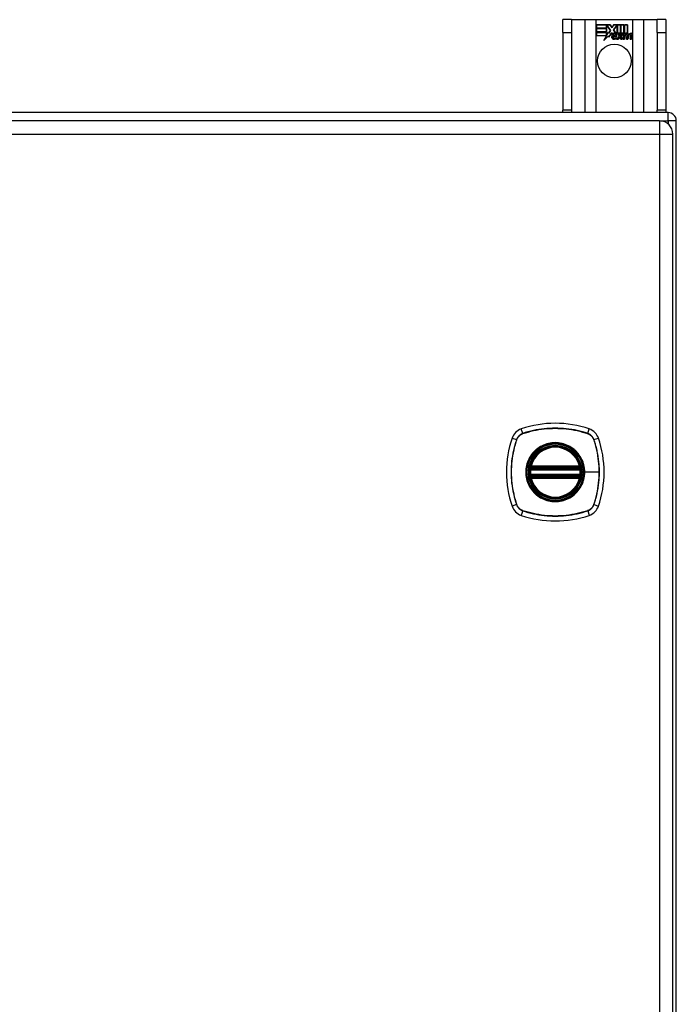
# Model space of a CAD drawing. Header units: inches. Extents: x 11 to 198, y 14 to 125.
# Tile 16 of 24: x 105 to 113, y 80 to 92. Entities that reach past the tile are written whole.
import ezdxf

# ---------------------------------------------------------------- set-up
doc = ezdxf.new("R2010")
doc.units = ezdxf.units.IN
doc.header["$MEASUREMENT"] = 0
doc.layers.add('Visible Edges(ANSI)', color=7, linetype='Continuous', lineweight=25)
doc.layers.add('Visible Tangent Edges(ANSI)', color=7, linetype='Continuous', lineweight=25)

msp = doc.modelspace()

# ---------------------------------------------------------------- linework, layer by layer
at = {"layer": 'Visible Edges(ANSI)'}
for p, q in [((111.658, 92.264), (111.553, 92.264)), ((111.553, 92.108), (111.553, 92.264)), ((111.658, 92.264), (111.658, 92.108)), ((111.658, 92.264), (111.822, 92.264)), ((111.822, 92.264), (111.957, 92.264)), ((111.957, 92.264), (112.399, 92.264)), ((111.962, 92.202), (112.129, 92.202)), ((111.962, 92.161), (111.962, 92.202)), ((111.962, 92.201), (111.962, 92.162)), ((112.129, 92.201), (111.962, 92.201)), ((112.084, 92.162), (112.084, 92.197)), ((112.084, 92.197), (112.089, 92.197)), ((112.085, 92.196), (112.085, 92.161)), ((112.088, 92.196), (112.085, 92.196)), ((112.131, 92.134), (112.088, 92.196)), ((112.089, 92.197), (112.132, 92.134)), ((112.129, 92.202), (112.151, 92.169)), ((112.151, 92.167), (112.129, 92.201)), ((112.151, 92.169), (112.168, 92.202)), ((112.169, 92.201), (112.151, 92.167)), ((112.168, 92.202), (112.252, 92.202)), ((112.168, 92.139), (112.211, 92.197)), ((112.251, 92.201), (112.169, 92.201)), ((112.211, 92.196), (112.169, 92.139)), ((112.211, 92.197), (112.215, 92.197)), ((112.214, 92.196), (112.211, 92.196)), ((112.214, 92.101), (112.214, 92.196)), ((112.215, 92.197), (112.215, 92.101)), ((112.251, 92.082), (112.251, 92.201)), ((112.252, 92.202), (112.252, 92.078)), ((112.257, 92.088), (112.257, 92.202)), ((112.257, 92.202), (112.294, 92.202)), ((112.258, 92.201), (112.258, 92.09)), ((112.294, 92.201), (112.258, 92.201)), ((112.294, 92.202), (112.294, 92.101)), ((112.294, 92.101), (112.294, 92.201)), ((112.3, 92.101), (112.3, 92.202)), ((112.3, 92.202), (112.337, 92.202)), ((112.3, 92.201), (112.3, 92.101)), ((112.336, 92.201), (112.3, 92.201)), ((112.336, 92.103), (112.336, 92.201)), ((112.337, 92.202), (112.337, 92.102)), ((112.399, 92.264), (112.534, 92.264)), ((112.534, 92.264), (112.698, 92.264)), ((112.698, 92.108), (112.698, 92.264)), ((112.803, 92.264), (112.698, 92.264)), ((112.803, 92.264), (112.803, 92.108)), ((111.553, 92.108), (111.553, 91.17)), ((111.658, 92.108), (111.658, 91.17)), ((111.962, 92.162), (112.084, 92.162)), ((112.085, 92.161), (111.962, 92.161)), ((111.962, 92.116), (111.962, 92.156)), ((111.962, 92.156), (112.085, 92.156)), ((111.962, 92.155), (111.962, 92.117)), ((112.084, 92.155), (111.962, 92.155)), ((111.962, 92.117), (112.084, 92.117)), ((112.085, 92.116), (111.962, 92.116)), ((112.084, 92.11), (111.962, 92.11)), ((111.962, 92.11), (111.962, 92.071)), ((111.962, 92.11), (112.085, 92.11)), ((111.962, 92.07), (111.962, 92.11)), ((112.084, 92.117), (112.084, 92.155)), ((112.084, 92.075), (112.084, 92.11)), ((112.085, 92.156), (112.085, 92.116)), ((112.085, 92.11), (112.085, 92.076)), ((112.085, 92.076), (112.086, 92.076)), ((112.086, 92.076), (112.104, 92.111)), ((112.104, 92.109), (112.086, 92.075)), ((112.104, 92.111), (112.107, 92.099)), ((112.106, 92.097), (112.104, 92.109)), ((112.132, 92.134), (112.106, 92.097)), ((112.107, 92.099), (112.131, 92.134)), ((112.148, 92.106), (112.109, 92.051)), ((112.11, 92.053), (112.148, 92.107)), ((112.148, 92.107), (112.157, 92.093)), ((112.157, 92.091), (112.148, 92.106)), ((112.193, 92.103), (112.168, 92.139)), ((112.169, 92.139), (112.195, 92.101)), ((112.243, 92.101), (112.214, 92.101)), ((112.215, 92.101), (112.243, 92.101)), ((112.237, 92.064), (112.219, 92.097)), ((112.219, 92.097), (112.24, 92.097)), ((112.221, 92.096), (112.237, 92.063)), ((112.239, 92.096), (112.221, 92.096)), ((112.249, 92.073), (112.239, 92.096)), ((112.24, 92.097), (112.249, 92.074)), ((112.243, 92.101), (112.251, 92.082)), ((112.252, 92.078), (112.243, 92.101)), ((112.252, 92.074), (112.269, 92.097)), ((112.269, 92.096), (112.252, 92.073)), ((112.267, 92.101), (112.257, 92.088)), ((112.258, 92.09), (112.266, 92.101)), ((112.258, 92.064), (112.287, 92.096)), ((112.289, 92.097), (112.259, 92.064)), ((112.266, 92.101), (112.294, 92.101)), ((112.294, 92.101), (112.267, 92.101)), ((112.269, 92.097), (112.289, 92.097)), ((112.287, 92.096), (112.269, 92.096)), ((112.284, 92.029), (112.296, 92.097)), ((112.297, 92.096), (112.285, 92.029)), ((112.296, 92.097), (112.31, 92.097)), ((112.31, 92.096), (112.297, 92.096)), ((112.3, 92.101), (112.316, 92.101)), ((112.315, 92.101), (112.3, 92.101)), ((112.31, 92.097), (112.309, 92.085)), ((112.309, 92.084), (112.31, 92.096)), ((112.309, 92.085), (112.313, 92.085)), ((112.313, 92.084), (112.309, 92.084)), ((112.314, 92.093), (112.315, 92.101)), ((112.316, 92.101), (112.315, 92.095)), ((112.698, 92.108), (112.698, 91.17)), ((112.803, 92.108), (112.803, 91.17)), ((111.962, 92.071), (112.084, 92.071)), ((112.083, 92.07), (111.962, 92.07)), ((112.052, 92.011), (112.083, 92.07)), ((112.107, 92.068), (112.052, 92.011)), ((112.084, 92.071), (112.055, 92.015)), ((112.055, 92.015), (112.107, 92.07)), ((112.086, 92.075), (112.084, 92.075)), ((112.107, 92.07), (112.11, 92.053)), ((112.109, 92.051), (112.107, 92.068)), ((112.161, 92.059), (112.207, 92.059)), ((112.207, 92.058), (112.162, 92.058)), ((112.163, 92.07), (112.193, 92.07)), ((112.194, 92.069), (112.163, 92.069)), ((112.198, 92.033), (112.198, 92.042)), ((112.199, 92.043), (112.199, 92.032)), ((112.206, 92.029), (112.237, 92.064)), ((112.226, 92.029), (112.206, 92.029)), ((112.237, 92.063), (112.207, 92.029)), ((112.207, 92.029), (112.226, 92.029)), ((112.226, 92.029), (112.243, 92.054)), ((112.243, 92.053), (112.226, 92.029)), ((112.243, 92.054), (112.246, 92.054)), ((112.246, 92.053), (112.243, 92.053)), ((112.246, 92.054), (112.256, 92.029)), ((112.255, 92.029), (112.246, 92.053)), ((112.249, 92.074), (112.252, 92.074)), ((112.252, 92.073), (112.249, 92.073)), ((112.276, 92.029), (112.255, 92.029)), ((112.256, 92.029), (112.274, 92.029)), ((112.274, 92.029), (112.258, 92.064)), ((112.259, 92.064), (112.276, 92.029)), ((112.301, 92.029), (112.284, 92.029)), ((112.285, 92.029), (112.3, 92.029)), ((112.3, 92.029), (112.305, 92.057)), ((112.306, 92.057), (112.301, 92.029)), ((112.335, 92.072), (112.327, 92.029)), ((112.327, 92.029), (112.334, 92.072)), ((112.327, 92.029), (112.342, 92.029)), ((112.343, 92.029), (112.327, 92.029)), ((112.342, 92.029), (112.347, 92.057)), ((112.348, 92.057), (112.343, 92.029)), ((112.377, 92.072), (112.369, 92.029)), ((112.369, 92.029), (112.376, 92.072)), ((112.369, 92.029), (112.384, 92.029)), ((112.385, 92.029), (112.369, 92.029)), ((112.384, 92.029), (112.393, 92.072)), ((112.393, 92.072), (112.385, 92.029)), ((112.829, 91.139), (83.027, 91.139)), ((111.553, 91.139), (111.553, 91.17)), ((111.658, 91.17), (111.658, 91.139)), ((112.698, 91.139), (112.698, 91.17)), ((112.803, 91.17), (112.803, 91.139)), ((112.726, 91.04), (83.13, 91.04)), ((112.928, 49.238), (112.928, 91.04)), ((112.887, 49.398), (112.887, 90.879)), ((111.17, 86.849), (111.756, 86.849)), ((111.166, 86.829), (111.76, 86.829)), ((111.76, 86.751), (111.166, 86.751)), ((111.756, 86.731), (111.17, 86.731))]:
    msp.add_line(p, q, dxfattribs=at)
at = {"layer": 'Visible Edges(ANSI)', "flags": 128}
for points in [[(111.154, 86.843), (111.154, 86.843), (111.154, 86.843), (111.154, 86.843), (111.154, 86.842), (111.154, 86.842), (111.154, 86.841), (111.154, 86.841), (111.154, 86.84), (111.154, 86.839), (111.154, 86.838), (111.153, 86.837), (111.153, 86.836), (111.153, 86.835), (111.153, 86.834), (111.153, 86.832), (111.153, 86.831), (111.152, 86.83), (111.152, 86.828), (111.152, 86.827), (111.152, 86.825), (111.152, 86.824), (111.152, 86.822), (111.151, 86.82), (111.151, 86.819)], [(111.775, 86.819), (111.774, 86.82), (111.774, 86.822), (111.774, 86.824), (111.774, 86.825), (111.774, 86.827), (111.774, 86.828), (111.773, 86.83), (111.773, 86.831), (111.773, 86.832), (111.773, 86.834), (111.773, 86.835), (111.772, 86.836), (111.772, 86.837), (111.772, 86.838), (111.772, 86.839), (111.772, 86.84), (111.772, 86.841), (111.772, 86.841), (111.772, 86.842), (111.771, 86.842), (111.771, 86.843), (111.771, 86.843), (111.771, 86.843), (111.771, 86.843)], [(111.151, 86.761), (111.151, 86.76), (111.152, 86.758), (111.152, 86.757), (111.152, 86.755), (111.152, 86.754), (111.152, 86.752), (111.152, 86.751), (111.153, 86.749), (111.153, 86.748), (111.153, 86.747), (111.153, 86.745), (111.153, 86.744), (111.153, 86.743), (111.154, 86.742), (111.154, 86.741), (111.154, 86.74), (111.154, 86.739), (111.154, 86.739), (111.154, 86.738), (111.154, 86.738), (111.154, 86.737), (111.154, 86.737), (111.154, 86.737), (111.154, 86.737)], [(111.771, 86.737), (111.771, 86.737), (111.771, 86.737), (111.771, 86.737), (111.771, 86.738), (111.772, 86.738), (111.772, 86.739), (111.772, 86.739), (111.772, 86.74), (111.772, 86.741), (111.772, 86.742), (111.772, 86.743), (111.772, 86.744), (111.773, 86.745), (111.773, 86.747), (111.773, 86.748), (111.773, 86.749), (111.773, 86.751), (111.774, 86.752), (111.774, 86.754), (111.774, 86.755), (111.774, 86.757), (111.774, 86.758), (111.774, 86.76), (111.775, 86.761)]]:
    msp.add_lwpolyline(points, dxfattribs=at)
at = {"layer": 'Visible Edges(ANSI)'}
for centre, radius in [((112.178, 91.764), 0.203), ((111.463, 86.79), 0.32), ((111.463, 86.79), 0.315)]:
    msp.add_circle(centre, radius, dxfattribs=at)
for centre, radius, start, end in [((112.194, 92.052), 0.0498, 134.1684, 176.5646), ((112.194, 92.052), 0.049, 134.1684, 176.5646), ((112.185, 92.061), 0.042, 79.6582, 131.9139), ((112.185, 92.061), 0.0412, 77.079, 133.1785), ((112.185, 92.061), 0.0374, 80.4085, 134.1684), ((112.185, 92.061), 0.0366, 80.3604, 134.1684), ((112.184, 92.067), 0.0218, 109.3797, 175.226), ((112.184, 92.067), 0.021, 109.3797, 172.9975), ((112.182, 92.074), 0.0137, 51.1652, 109.3797), ((112.182, 92.074), 0.0144, 51.1652, 109.3797), ((112.183, 92.075), 0.0119, 331.4547, 51.1652), ((112.19, 92.079), 0.0183, 23.8445, 85.1757), ((112.183, 92.075), 0.0127, 329.421, 51.1652), ((112.19, 92.079), 0.019, 23.8445, 85.0802), ((112.175, 92.073), 0.0345, 336.9643, 23.8445), ((112.175, 92.073), 0.0352, 336.1555, 23.8445), ((112.363, 92.047), 0.0589, 147.5992, 170), ((112.363, 92.047), 0.0581, 147.5992, 170), ((112.338, 92.069), 0.03, 89.4776, 147.4114), ((112.338, 92.069), 0.0293, 89.4776, 148.2123), ((112.327, 92.069), 0.0165, 96.03, 147.5992), ((112.336, 92.072), 0.03, 88.7952, 136.5849), ((112.327, 92.069), 0.0157, 96.03, 147.5992), ((112.336, 92.072), 0.0307, 90.2222, 132.7339), ((112.326, 92.078), 0.00825, 23.5571, 96.03), ((112.326, 92.078), 0.0075, 23.5571, 96.03), ((112.319, 92.075), 0.0154, 350, 23.5571), ((112.319, 92.075), 0.0161, 350, 23.5571), ((112.338, 92.086), 0.0127, 16.9928, 89.4776), ((112.338, 92.086), 0.0119, 16.9928, 89.4776), ((112.405, 92.048), 0.0589, 148.5524, 170.8204), ((112.405, 92.048), 0.0581, 148.5584, 170.8257), ((112.316, 92.079), 0.0353, 357.7769, 16.9928), ((112.38, 92.068), 0.0299, 89.6788, 160.8136), ((112.316, 92.079), 0.036, 3.6169, 16.9928), ((112.38, 92.068), 0.0307, 89.6788, 153.9508), ((112.369, 92.069), 0.0165, 96.1027, 147.6301), ((112.369, 92.069), 0.0157, 96.1027, 147.6083), ((112.368, 92.078), 0.00825, 23.5487, 96.1027), ((112.368, 92.078), 0.0075, 23.5487, 96.1027), ((112.361, 92.075), 0.0154, 349.9922, 23.5487), ((112.361, 92.075), 0.0161, 349.9924, 23.5487), ((112.38, 92.086), 0.0131, 18.4748, 89.6788), ((112.38, 92.086), 0.0124, 18.4748, 89.6788), ((112.358, 92.078), 0.0352, 349, 18.4748), ((112.358, 92.078), 0.036, 349, 18.4748), ((112.169, 92.054), 0.0247, 176.5646, 261.5605), ((112.169, 92.054), 0.0239, 176.5646, 261.5605), ((112.173, 92.055), 0.0127, 160.9907, 244.6784), ((112.173, 92.055), 0.012, 163.5261, 244.6784), ((112.176, 92.105), 0.0751, 261.5605, 286.9141), ((112.176, 92.105), 0.0759, 261.5605, 287.3343), ((112.184, 92.079), 0.0384, 244.6784, 292.5609), ((112.184, 92.079), 0.0391, 244.6784, 290.9242), ((112.829, 91.04), 0.099, 0, 90), ((112.726, 90.879), 0.161, 0, 90), ((111.108, 87.145), 0.177, 108.7722, 161.2278), ((111.463, 86.101), 1.28, 71.2278, 108.7722), ((111.818, 87.145), 0.177, 18.7722, 71.2278), ((112.152, 86.79), 1.28, 161.2278, 198.7722), ((110.774, 86.79), 1.28, 341.2278, 18.7722), ((111.463, 86.79), 0.313, 13.6344, 166.3656), ((111.463, 86.79), 0.313, 166.3656, 170.216), ((111.166, 86.841), 0.0118, 170.216, 270), ((111.17, 86.861), 0.0118, 166.3656, 270), ((111.756, 86.861), 0.0118, 270, 13.6344), ((111.76, 86.841), 0.0118, 270, 9.784), ((111.463, 86.79), 0.313, 9.784, 13.6344), ((111.463, 86.79), 0.313, 174.7499, 185.2501), ((111.166, 86.739), 0.0118, 90, 189.784), ((111.463, 86.79), 0.313, 189.784, 193.6344), ((111.17, 86.719), 0.0118, 90, 193.6344), ((111.463, 86.79), 0.313, 193.6344, 346.3656), ((111.756, 86.719), 0.0118, 346.3656, 90), ((111.76, 86.739), 0.0118, 350.216, 90), ((111.463, 86.79), 0.313, 346.3656, 350.216), ((111.463, 86.79), 0.313, 354.7499, 5.2501), ((111.108, 86.435), 0.177, 198.7722, 251.2278), ((111.818, 86.435), 0.177, 288.7722, 341.2278), ((111.463, 87.479), 1.28, 251.2278, 288.7722)]:
    msp.add_arc(centre, radius, start, end, dxfattribs=at)
at = {"layer": 'Visible Tangent Edges(ANSI)'}
for p, q in [((111.822, 92.264), (111.822, 91.139)), ((111.957, 91.139), (111.957, 92.264)), ((112.399, 92.264), (112.399, 91.139)), ((112.534, 91.139), (112.534, 92.264)), ((111.553, 92.108), (111.658, 92.108)), ((112.698, 92.108), (112.803, 92.108)), ((111.658, 91.17), (111.553, 91.17)), ((112.803, 91.17), (112.698, 91.17)), ((112.829, 91.04), (112.829, 91.139)), ((112.726, 91.04), (112.726, 90.879)), ((112.739, 91.04), (112.829, 91.04)), ((112.829, 91.04), (112.829, 91.003)), ((112.928, 91.04), (112.829, 91.04)), ((83.13, 90.879), (112.726, 90.879)), ((112.726, 90.879), (112.887, 90.879)), ((112.726, 90.879), (112.726, 49.398)), ((111.07, 87.258), (111.051, 87.313)), ((111.856, 87.258), (111.875, 87.313)), ((110.94, 87.202), (110.995, 87.183)), ((111.07, 87.256), (111.071, 87.256)), ((111.855, 87.256), (111.855, 87.256)), ((111.93, 87.183), (111.985, 87.202)), ((110.997, 87.182), (110.997, 87.182)), ((111.928, 87.182), (111.929, 87.182)), ((111.16, 86.842), (111.154, 86.843)), ((111.159, 86.864), (111.17, 86.861)), ((111.166, 86.829), (111.166, 86.84)), ((111.17, 86.849), (111.17, 86.861)), ((111.756, 86.861), (111.17, 86.861)), ((111.17, 86.839), (111.17, 86.849)), ((111.17, 86.839), (111.756, 86.839)), ((111.756, 86.861), (111.767, 86.864)), ((111.756, 86.861), (111.756, 86.849)), ((111.756, 86.849), (111.756, 86.839)), ((111.76, 86.84), (111.76, 86.829)), ((111.771, 86.843), (111.765, 86.842)), ((111.151, 86.819), (111.163, 86.818)), ((111.151, 86.761), (111.163, 86.763)), ((111.154, 86.737), (111.16, 86.738)), ((111.17, 86.719), (111.159, 86.716)), ((111.163, 86.818), (111.763, 86.818)), ((111.763, 86.763), (111.163, 86.763)), ((111.166, 86.741), (111.166, 86.751)), ((111.17, 86.731), (111.17, 86.741)), ((111.756, 86.741), (111.17, 86.741)), ((111.17, 86.719), (111.17, 86.731)), ((111.17, 86.719), (111.756, 86.719)), ((111.756, 86.741), (111.756, 86.731)), ((111.756, 86.731), (111.756, 86.719)), ((111.767, 86.716), (111.756, 86.719)), ((111.76, 86.751), (111.76, 86.741)), ((111.763, 86.818), (111.775, 86.819)), ((111.763, 86.763), (111.775, 86.761)), ((111.765, 86.738), (111.771, 86.737)), ((111.815, 86.79), (111.82, 86.79)), ((111.994, 86.79), (111.82, 86.79)), ((110.995, 86.397), (110.94, 86.378)), ((110.997, 86.398), (110.997, 86.398)), ((111.929, 86.398), (111.928, 86.398)), ((111.93, 86.397), (111.985, 86.378)), ((111.07, 86.323), (111.051, 86.268)), ((111.071, 86.324), (111.07, 86.325)), ((111.855, 86.325), (111.855, 86.324)), ((111.856, 86.323), (111.875, 86.268))]:
    msp.add_line(p, q, dxfattribs=at)
at = {"layer": 'Visible Tangent Edges(ANSI)', "flags": 128}
for points in [[(111.856, 87.258), (111.824, 87.268), (111.792, 87.277), (111.76, 87.286), (111.727, 87.293), (111.695, 87.3), (111.662, 87.306), (111.629, 87.311), (111.595, 87.315), (111.562, 87.318), (111.529, 87.32), (111.495, 87.322), (111.462, 87.322), (111.429, 87.322), (111.396, 87.32), (111.362, 87.318), (111.329, 87.315), (111.296, 87.311), (111.263, 87.306), (111.231, 87.3), (111.198, 87.293), (111.166, 87.286), (111.133, 87.277), (111.101, 87.268), (111.07, 87.258)], [(111.071, 87.256), (111.102, 87.266), (111.134, 87.275), (111.166, 87.284), (111.199, 87.292), (111.231, 87.299), (111.264, 87.304), (111.297, 87.309), (111.33, 87.314), (111.363, 87.317), (111.396, 87.319), (111.429, 87.32), (111.462, 87.321), (111.495, 87.32), (111.529, 87.319), (111.562, 87.317), (111.595, 87.314), (111.628, 87.31), (111.661, 87.305), (111.694, 87.299), (111.727, 87.292), (111.759, 87.284), (111.791, 87.275), (111.823, 87.266), (111.855, 87.256)], [(111.07, 87.258), (111.066, 87.256), (111.061, 87.254), (111.057, 87.253), (111.053, 87.251), (111.049, 87.248), (111.045, 87.246), (111.041, 87.244), (111.038, 87.241), (111.034, 87.238), (111.03, 87.235), (111.027, 87.232), (111.024, 87.229), (111.021, 87.226), (111.018, 87.223), (111.015, 87.219), (111.012, 87.215), (111.009, 87.212), (111.007, 87.208), (111.005, 87.204), (111.002, 87.2), (111, 87.196), (110.999, 87.192), (110.997, 87.187), (110.995, 87.183)], [(110.997, 87.182), (110.999, 87.187), (111.001, 87.191), (111.002, 87.195), (111.004, 87.199), (111.007, 87.203), (111.009, 87.207), (111.011, 87.21), (111.014, 87.214), (111.017, 87.217), (111.019, 87.221), (111.022, 87.224), (111.026, 87.227), (111.029, 87.231), (111.032, 87.234), (111.035, 87.236), (111.039, 87.239), (111.043, 87.242), (111.046, 87.244), (111.05, 87.246), (111.054, 87.249), (111.058, 87.251), (111.062, 87.252), (111.066, 87.254), (111.07, 87.256)], [(111.855, 87.256), (111.859, 87.254), (111.864, 87.252), (111.868, 87.251), (111.872, 87.249), (111.876, 87.246), (111.879, 87.244), (111.883, 87.242), (111.887, 87.239), (111.89, 87.236), (111.894, 87.234), (111.897, 87.231), (111.9, 87.227), (111.903, 87.224), (111.906, 87.221), (111.909, 87.217), (111.912, 87.214), (111.914, 87.21), (111.917, 87.207), (111.919, 87.203), (111.921, 87.199), (111.923, 87.195), (111.925, 87.191), (111.927, 87.187), (111.928, 87.182)], [(111.93, 87.183), (111.929, 87.187), (111.927, 87.192), (111.925, 87.196), (111.923, 87.2), (111.921, 87.204), (111.919, 87.208), (111.916, 87.212), (111.914, 87.215), (111.911, 87.219), (111.908, 87.223), (111.905, 87.226), (111.902, 87.229), (111.899, 87.232), (111.895, 87.235), (111.892, 87.238), (111.888, 87.241), (111.884, 87.244), (111.881, 87.246), (111.877, 87.248), (111.873, 87.251), (111.869, 87.253), (111.864, 87.254), (111.86, 87.256), (111.856, 87.258)], [(110.995, 87.183), (110.985, 87.151), (110.976, 87.119), (110.967, 87.087), (110.96, 87.055), (110.953, 87.022), (110.947, 86.989), (110.942, 86.956), (110.938, 86.923), (110.935, 86.889), (110.933, 86.856), (110.931, 86.823), (110.931, 86.789), (110.931, 86.756), (110.933, 86.723), (110.935, 86.69), (110.938, 86.656), (110.942, 86.623), (110.947, 86.59), (110.953, 86.558), (110.96, 86.525), (110.967, 86.493), (110.976, 86.461), (110.985, 86.429), (110.995, 86.397)], [(110.997, 86.398), (110.987, 86.43), (110.978, 86.461), (110.969, 86.494), (110.961, 86.526), (110.954, 86.558), (110.949, 86.591), (110.944, 86.624), (110.939, 86.657), (110.936, 86.69), (110.934, 86.723), (110.933, 86.756), (110.932, 86.789), (110.932, 86.823), (110.934, 86.856), (110.936, 86.889), (110.939, 86.922), (110.943, 86.955), (110.948, 86.988), (110.954, 87.021), (110.961, 87.054), (110.969, 87.086), (110.977, 87.119), (110.987, 87.15), (110.997, 87.182)], [(111.815, 86.79), (111.803, 86.699), (111.768, 86.614), (111.712, 86.541), (111.639, 86.485), (111.554, 86.45), (111.462, 86.438), (111.371, 86.45), (111.286, 86.485), (111.213, 86.541), (111.158, 86.614), (111.123, 86.699), (111.111, 86.79), (111.123, 86.882), (111.158, 86.967), (111.214, 87.039), (111.287, 87.095), (111.372, 87.13), (111.463, 87.142), (111.554, 87.13), (111.639, 87.095), (111.712, 87.039), (111.768, 86.966), (111.803, 86.881), (111.815, 86.79)], [(111.69, 87.065), (111.674, 87.077), (111.657, 87.089), (111.64, 87.1), (111.622, 87.109), (111.603, 87.118), (111.584, 87.126), (111.564, 87.132), (111.545, 87.137), (111.524, 87.142), (111.504, 87.145), (111.483, 87.146), (111.463, 87.147), (111.442, 87.146), (111.422, 87.145), (111.401, 87.142), (111.381, 87.137), (111.361, 87.132), (111.342, 87.126), (111.322, 87.118), (111.304, 87.109), (111.286, 87.1), (111.268, 87.089), (111.251, 87.077), (111.235, 87.065)], [(111.929, 87.182), (111.934, 87.166), (111.939, 87.151), (111.944, 87.135), (111.948, 87.119), (111.953, 87.103), (111.957, 87.087), (111.961, 87.07), (111.965, 87.054), (111.968, 87.038), (111.971, 87.022), (111.974, 87.005), (111.977, 86.989), (111.98, 86.973), (111.982, 86.956), (111.984, 86.939), (111.986, 86.923), (111.988, 86.906), (111.99, 86.89), (111.991, 86.873), (111.992, 86.857), (111.993, 86.84), (111.993, 86.823), (111.994, 86.807), (111.994, 86.79)], [(111.93, 86.397), (111.941, 86.429), (111.95, 86.461), (111.959, 86.493), (111.966, 86.525), (111.973, 86.558), (111.979, 86.591), (111.984, 86.624), (111.988, 86.657), (111.991, 86.691), (111.993, 86.724), (111.995, 86.757), (111.995, 86.791), (111.995, 86.824), (111.993, 86.857), (111.991, 86.89), (111.988, 86.924), (111.984, 86.957), (111.979, 86.99), (111.973, 87.022), (111.966, 87.055), (111.959, 87.087), (111.95, 87.12), (111.941, 87.152), (111.93, 87.183)], [(111.188, 87.018), (111.176, 87.002), (111.164, 86.985), (111.153, 86.967), (111.143, 86.949), (111.135, 86.93), (111.127, 86.911), (111.121, 86.891), (111.115, 86.872), (111.111, 86.851), (111.108, 86.831), (111.107, 86.811), (111.106, 86.79), (111.107, 86.769), (111.108, 86.749), (111.111, 86.729), (111.116, 86.708), (111.121, 86.689), (111.127, 86.669), (111.135, 86.65), (111.144, 86.631), (111.153, 86.613), (111.164, 86.595), (111.176, 86.579), (111.188, 86.563)], [(111.235, 87.065), (111.233, 87.063), (111.231, 87.061), (111.229, 87.059), (111.227, 87.057), (111.225, 87.056), (111.223, 87.054), (111.221, 87.052), (111.219, 87.05), (111.217, 87.048), (111.215, 87.046), (111.213, 87.044), (111.211, 87.042), (111.209, 87.04), (111.207, 87.038), (111.205, 87.036), (111.203, 87.034), (111.201, 87.032), (111.199, 87.03), (111.197, 87.028), (111.196, 87.026), (111.194, 87.024), (111.192, 87.022), (111.19, 87.02), (111.188, 87.018)], [(111.738, 87.018), (111.736, 87.02), (111.734, 87.022), (111.732, 87.024), (111.73, 87.026), (111.728, 87.028), (111.727, 87.03), (111.725, 87.032), (111.723, 87.034), (111.721, 87.036), (111.719, 87.038), (111.717, 87.04), (111.715, 87.042), (111.713, 87.044), (111.711, 87.046), (111.709, 87.048), (111.707, 87.05), (111.705, 87.052), (111.703, 87.054), (111.701, 87.056), (111.699, 87.057), (111.697, 87.059), (111.695, 87.061), (111.693, 87.063), (111.69, 87.065)], [(111.82, 86.79), (111.82, 86.8), (111.819, 86.811), (111.818, 86.821), (111.817, 86.831), (111.816, 86.841), (111.814, 86.852), (111.812, 86.862), (111.81, 86.872), (111.808, 86.882), (111.805, 86.892), (111.802, 86.901), (111.799, 86.911), (111.795, 86.921), (111.791, 86.93), (111.787, 86.94), (111.782, 86.949), (111.778, 86.958), (111.773, 86.967), (111.767, 86.976), (111.762, 86.985), (111.756, 86.993), (111.75, 87.001), (111.744, 87.01), (111.738, 87.018)], [(111.159, 86.864), (111.159, 86.863), (111.158, 86.862), (111.158, 86.861), (111.158, 86.86), (111.158, 86.859), (111.158, 86.858), (111.158, 86.857), (111.158, 86.856), (111.158, 86.855), (111.158, 86.854), (111.158, 86.853), (111.158, 86.853), (111.158, 86.852), (111.158, 86.851), (111.158, 86.85), (111.158, 86.849), (111.158, 86.848), (111.158, 86.847), (111.159, 86.846), (111.159, 86.845), (111.159, 86.845), (111.16, 86.844), (111.16, 86.843), (111.16, 86.842)], [(111.16, 86.842), (111.161, 86.842), (111.161, 86.842), (111.161, 86.842), (111.161, 86.842), (111.161, 86.841), (111.162, 86.841), (111.162, 86.841), (111.162, 86.841), (111.162, 86.841), (111.163, 86.841), (111.163, 86.841), (111.163, 86.841), (111.163, 86.84), (111.163, 86.84), (111.164, 86.84), (111.164, 86.84), (111.164, 86.84), (111.164, 86.84), (111.165, 86.84), (111.165, 86.84), (111.165, 86.84), (111.166, 86.84), (111.166, 86.84), (111.166, 86.84)], [(111.166, 86.84), (111.166, 86.84), (111.166, 86.84), (111.167, 86.84), (111.167, 86.839), (111.167, 86.839), (111.167, 86.839), (111.167, 86.839), (111.167, 86.839), (111.168, 86.839), (111.168, 86.839), (111.168, 86.839), (111.168, 86.839), (111.168, 86.839), (111.168, 86.839), (111.169, 86.839), (111.169, 86.839), (111.169, 86.839), (111.169, 86.839), (111.169, 86.839), (111.17, 86.839), (111.17, 86.839), (111.17, 86.839), (111.17, 86.839), (111.17, 86.839)], [(111.756, 86.839), (111.756, 86.839), (111.756, 86.839), (111.756, 86.839), (111.756, 86.839), (111.756, 86.839), (111.757, 86.839), (111.757, 86.839), (111.757, 86.839), (111.757, 86.839), (111.757, 86.839), (111.757, 86.839), (111.758, 86.839), (111.758, 86.839), (111.758, 86.839), (111.758, 86.839), (111.758, 86.839), (111.758, 86.839), (111.759, 86.839), (111.759, 86.839), (111.759, 86.839), (111.759, 86.84), (111.759, 86.84), (111.76, 86.84), (111.76, 86.84)], [(111.76, 86.84), (111.76, 86.84), (111.76, 86.84), (111.76, 86.84), (111.761, 86.84), (111.761, 86.84), (111.761, 86.84), (111.762, 86.84), (111.762, 86.84), (111.762, 86.84), (111.762, 86.84), (111.763, 86.84), (111.763, 86.841), (111.763, 86.841), (111.763, 86.841), (111.763, 86.841), (111.764, 86.841), (111.764, 86.841), (111.764, 86.841), (111.764, 86.841), (111.765, 86.842), (111.765, 86.842), (111.765, 86.842), (111.765, 86.842), (111.765, 86.842)], [(111.765, 86.842), (111.766, 86.843), (111.766, 86.844), (111.766, 86.845), (111.767, 86.845), (111.767, 86.846), (111.767, 86.847), (111.768, 86.848), (111.768, 86.849), (111.768, 86.85), (111.768, 86.851), (111.768, 86.852), (111.768, 86.853), (111.768, 86.853), (111.768, 86.854), (111.768, 86.855), (111.768, 86.856), (111.768, 86.857), (111.768, 86.858), (111.768, 86.859), (111.768, 86.86), (111.768, 86.861), (111.767, 86.862), (111.767, 86.863), (111.767, 86.864)], [(111.16, 86.738), (111.16, 86.737), (111.16, 86.736), (111.159, 86.736), (111.159, 86.735), (111.159, 86.734), (111.158, 86.733), (111.158, 86.732), (111.158, 86.731), (111.158, 86.73), (111.158, 86.73), (111.158, 86.729), (111.158, 86.728), (111.158, 86.727), (111.158, 86.726), (111.158, 86.725), (111.158, 86.724), (111.158, 86.723), (111.158, 86.722), (111.158, 86.721), (111.158, 86.72), (111.158, 86.719), (111.158, 86.718), (111.159, 86.717), (111.159, 86.716)], [(111.166, 86.741), (111.166, 86.741), (111.166, 86.741), (111.165, 86.74), (111.165, 86.74), (111.165, 86.74), (111.164, 86.74), (111.164, 86.74), (111.164, 86.74), (111.164, 86.74), (111.163, 86.74), (111.163, 86.74), (111.163, 86.74), (111.163, 86.74), (111.163, 86.739), (111.162, 86.739), (111.162, 86.739), (111.162, 86.739), (111.162, 86.739), (111.161, 86.739), (111.161, 86.739), (111.161, 86.738), (111.161, 86.738), (111.161, 86.738), (111.16, 86.738)], [(111.163, 86.818), (111.163, 86.818), (111.163, 86.819), (111.163, 86.82), (111.164, 86.821), (111.164, 86.821), (111.164, 86.822), (111.164, 86.823), (111.164, 86.824), (111.164, 86.824), (111.165, 86.825), (111.165, 86.825), (111.165, 86.826), (111.165, 86.827), (111.165, 86.827), (111.165, 86.827), (111.166, 86.828), (111.166, 86.828), (111.166, 86.829), (111.166, 86.829), (111.166, 86.829), (111.166, 86.829), (111.166, 86.829), (111.166, 86.829), (111.166, 86.829)], [(111.166, 86.751), (111.166, 86.751), (111.166, 86.751), (111.166, 86.751), (111.166, 86.751), (111.166, 86.751), (111.166, 86.752), (111.166, 86.752), (111.166, 86.752), (111.165, 86.753), (111.165, 86.753), (111.165, 86.754), (111.165, 86.754), (111.165, 86.755), (111.165, 86.755), (111.164, 86.756), (111.164, 86.757), (111.164, 86.757), (111.164, 86.758), (111.164, 86.759), (111.164, 86.759), (111.163, 86.76), (111.163, 86.761), (111.163, 86.762), (111.163, 86.763)], [(111.17, 86.741), (111.17, 86.741), (111.17, 86.741), (111.17, 86.741), (111.17, 86.741), (111.169, 86.741), (111.169, 86.741), (111.169, 86.741), (111.169, 86.741), (111.169, 86.741), (111.168, 86.741), (111.168, 86.741), (111.168, 86.741), (111.168, 86.741), (111.168, 86.741), (111.168, 86.741), (111.167, 86.741), (111.167, 86.741), (111.167, 86.741), (111.167, 86.741), (111.167, 86.741), (111.167, 86.741), (111.166, 86.741), (111.166, 86.741), (111.166, 86.741)], [(111.738, 86.563), (111.744, 86.571), (111.75, 86.579), (111.756, 86.587), (111.762, 86.596), (111.767, 86.604), (111.773, 86.613), (111.778, 86.622), (111.782, 86.631), (111.787, 86.641), (111.791, 86.65), (111.795, 86.66), (111.799, 86.669), (111.802, 86.679), (111.805, 86.689), (111.808, 86.699), (111.81, 86.708), (111.812, 86.719), (111.814, 86.729), (111.816, 86.739), (111.817, 86.749), (111.818, 86.759), (111.819, 86.77), (111.82, 86.78), (111.82, 86.79)], [(111.76, 86.741), (111.76, 86.741), (111.759, 86.741), (111.759, 86.741), (111.759, 86.741), (111.759, 86.741), (111.759, 86.741), (111.758, 86.741), (111.758, 86.741), (111.758, 86.741), (111.758, 86.741), (111.758, 86.741), (111.758, 86.741), (111.757, 86.741), (111.757, 86.741), (111.757, 86.741), (111.757, 86.741), (111.757, 86.741), (111.757, 86.741), (111.756, 86.741), (111.756, 86.741), (111.756, 86.741), (111.756, 86.741), (111.756, 86.741), (111.756, 86.741)], [(111.76, 86.829), (111.76, 86.829), (111.76, 86.829), (111.76, 86.829), (111.76, 86.829), (111.76, 86.829), (111.76, 86.829), (111.76, 86.828), (111.76, 86.828), (111.76, 86.827), (111.76, 86.827), (111.761, 86.827), (111.761, 86.826), (111.761, 86.825), (111.761, 86.825), (111.761, 86.824), (111.761, 86.824), (111.762, 86.823), (111.762, 86.822), (111.762, 86.821), (111.762, 86.821), (111.762, 86.82), (111.763, 86.819), (111.763, 86.818), (111.763, 86.818)], [(111.763, 86.763), (111.763, 86.762), (111.763, 86.761), (111.762, 86.76), (111.762, 86.759), (111.762, 86.759), (111.762, 86.758), (111.762, 86.757), (111.761, 86.757), (111.761, 86.756), (111.761, 86.755), (111.761, 86.755), (111.761, 86.754), (111.761, 86.754), (111.76, 86.753), (111.76, 86.753), (111.76, 86.752), (111.76, 86.752), (111.76, 86.752), (111.76, 86.751), (111.76, 86.751), (111.76, 86.751), (111.76, 86.751), (111.76, 86.751), (111.76, 86.751)], [(111.765, 86.738), (111.765, 86.738), (111.765, 86.738), (111.765, 86.738), (111.765, 86.739), (111.764, 86.739), (111.764, 86.739), (111.764, 86.739), (111.764, 86.739), (111.763, 86.739), (111.763, 86.739), (111.763, 86.74), (111.763, 86.74), (111.763, 86.74), (111.762, 86.74), (111.762, 86.74), (111.762, 86.74), (111.762, 86.74), (111.761, 86.74), (111.761, 86.74), (111.761, 86.74), (111.76, 86.74), (111.76, 86.741), (111.76, 86.741), (111.76, 86.741)], [(111.767, 86.716), (111.767, 86.717), (111.767, 86.718), (111.768, 86.719), (111.768, 86.72), (111.768, 86.721), (111.768, 86.722), (111.768, 86.723), (111.768, 86.724), (111.768, 86.725), (111.768, 86.726), (111.768, 86.727), (111.768, 86.728), (111.768, 86.729), (111.768, 86.73), (111.768, 86.73), (111.768, 86.731), (111.768, 86.732), (111.767, 86.733), (111.767, 86.734), (111.767, 86.735), (111.766, 86.736), (111.766, 86.736), (111.766, 86.737), (111.765, 86.738)], [(111.994, 86.79), (111.994, 86.774), (111.993, 86.757), (111.993, 86.74), (111.992, 86.724), (111.991, 86.707), (111.99, 86.691), (111.988, 86.674), (111.986, 86.657), (111.984, 86.641), (111.982, 86.624), (111.98, 86.608), (111.977, 86.591), (111.974, 86.575), (111.971, 86.559), (111.968, 86.542), (111.965, 86.526), (111.961, 86.51), (111.957, 86.494), (111.953, 86.477), (111.948, 86.461), (111.944, 86.445), (111.939, 86.43), (111.934, 86.414), (111.929, 86.398)], [(111.188, 86.563), (111.19, 86.56), (111.192, 86.558), (111.194, 86.556), (111.196, 86.554), (111.197, 86.552), (111.199, 86.55), (111.201, 86.548), (111.203, 86.546), (111.205, 86.544), (111.207, 86.542), (111.209, 86.54), (111.211, 86.538), (111.213, 86.536), (111.215, 86.534), (111.217, 86.532), (111.219, 86.53), (111.221, 86.528), (111.223, 86.526), (111.225, 86.525), (111.227, 86.523), (111.229, 86.521), (111.231, 86.519), (111.233, 86.517), (111.235, 86.515)], [(111.235, 86.515), (111.251, 86.503), (111.268, 86.491), (111.286, 86.48), (111.304, 86.471), (111.323, 86.462), (111.342, 86.454), (111.361, 86.448), (111.381, 86.443), (111.401, 86.439), (111.422, 86.436), (111.442, 86.434), (111.463, 86.433), (111.483, 86.434), (111.504, 86.436), (111.524, 86.439), (111.545, 86.443), (111.564, 86.448), (111.584, 86.454), (111.603, 86.462), (111.622, 86.471), (111.64, 86.48), (111.658, 86.491), (111.674, 86.503), (111.69, 86.515)], [(111.69, 86.515), (111.693, 86.517), (111.695, 86.519), (111.697, 86.521), (111.699, 86.523), (111.701, 86.525), (111.703, 86.526), (111.705, 86.528), (111.707, 86.53), (111.709, 86.532), (111.711, 86.534), (111.713, 86.536), (111.715, 86.538), (111.717, 86.54), (111.719, 86.542), (111.721, 86.544), (111.723, 86.546), (111.725, 86.548), (111.727, 86.55), (111.728, 86.552), (111.73, 86.554), (111.732, 86.556), (111.734, 86.558), (111.736, 86.56), (111.738, 86.563)], [(110.995, 86.397), (110.997, 86.393), (110.999, 86.388), (111, 86.384), (111.002, 86.38), (111.005, 86.376), (111.007, 86.372), (111.009, 86.369), (111.012, 86.365), (111.015, 86.361), (111.018, 86.358), (111.021, 86.354), (111.024, 86.351), (111.027, 86.348), (111.03, 86.345), (111.034, 86.342), (111.038, 86.339), (111.041, 86.337), (111.045, 86.334), (111.049, 86.332), (111.053, 86.33), (111.057, 86.328), (111.061, 86.326), (111.066, 86.324), (111.07, 86.323)], [(111.07, 86.325), (111.066, 86.326), (111.062, 86.328), (111.058, 86.33), (111.054, 86.332), (111.05, 86.334), (111.046, 86.336), (111.043, 86.339), (111.039, 86.341), (111.035, 86.344), (111.032, 86.347), (111.029, 86.35), (111.026, 86.353), (111.022, 86.356), (111.019, 86.359), (111.017, 86.363), (111.014, 86.366), (111.011, 86.37), (111.009, 86.374), (111.007, 86.377), (111.004, 86.381), (111.002, 86.385), (111.001, 86.389), (110.999, 86.393), (110.997, 86.398)], [(111.928, 86.398), (111.927, 86.393), (111.925, 86.389), (111.923, 86.385), (111.921, 86.381), (111.919, 86.377), (111.917, 86.374), (111.914, 86.37), (111.912, 86.366), (111.909, 86.363), (111.906, 86.359), (111.903, 86.356), (111.9, 86.353), (111.897, 86.35), (111.894, 86.347), (111.89, 86.344), (111.887, 86.341), (111.883, 86.339), (111.879, 86.336), (111.876, 86.334), (111.872, 86.332), (111.868, 86.33), (111.864, 86.328), (111.859, 86.326), (111.855, 86.325)], [(111.856, 86.323), (111.86, 86.324), (111.864, 86.326), (111.869, 86.328), (111.873, 86.33), (111.877, 86.332), (111.881, 86.334), (111.884, 86.337), (111.888, 86.339), (111.892, 86.342), (111.895, 86.345), (111.899, 86.348), (111.902, 86.351), (111.905, 86.354), (111.908, 86.358), (111.911, 86.361), (111.914, 86.365), (111.916, 86.369), (111.919, 86.372), (111.921, 86.376), (111.923, 86.38), (111.925, 86.384), (111.927, 86.388), (111.929, 86.393), (111.93, 86.397)], [(111.07, 86.323), (111.101, 86.312), (111.133, 86.303), (111.166, 86.294), (111.198, 86.287), (111.231, 86.28), (111.264, 86.274), (111.297, 86.269), (111.33, 86.265), (111.364, 86.262), (111.397, 86.26), (111.43, 86.258), (111.464, 86.258), (111.497, 86.258), (111.53, 86.26), (111.563, 86.262), (111.597, 86.265), (111.63, 86.269), (111.663, 86.274), (111.695, 86.28), (111.728, 86.287), (111.76, 86.294), (111.792, 86.303), (111.824, 86.312), (111.856, 86.323)], [(111.855, 86.324), (111.823, 86.314), (111.792, 86.305), (111.759, 86.296), (111.727, 86.288), (111.695, 86.282), (111.662, 86.276), (111.629, 86.271), (111.596, 86.267), (111.563, 86.263), (111.53, 86.261), (111.497, 86.26), (111.464, 86.259), (111.43, 86.26), (111.397, 86.261), (111.364, 86.263), (111.331, 86.267), (111.298, 86.271), (111.265, 86.276), (111.232, 86.282), (111.199, 86.288), (111.167, 86.296), (111.134, 86.305), (111.102, 86.314), (111.071, 86.324)]]:
    msp.add_lwpolyline(points, dxfattribs=at)
at = {"layer": 'Visible Tangent Edges(ANSI)'}
for radius in [0.346, 0.342, 0.325, 0.324]:
    msp.add_circle((111.463, 86.79), radius, dxfattribs=at)
for start, end in [(13.6344, 166.3656), (174.7499, 185.2501), (193.6344, 346.3656), (354.7499, 5.2501)]:
    msp.add_arc((111.463, 86.79), 0.301, start, end, dxfattribs=at)
for centre, major_axis, ratio, start_param, end_param in [((111.071, 87.253), (-0.00312, 0.00933), 0.002893, 1.047966, 1.288612), ((111.854, 87.253), (-0.00312, -0.00933), 0.002893, 1.85298, 2.093627), ((111, 87.182), (0.00933, -0.00312), 0.002893, 1.85298, 2.093627), ((111.926, 87.182), (-0.00933, -0.00312), 0.002893, 4.189559, 4.430205), ((111.155, 86.843), (0.00773, 0.00893), 0.431674, 4.96723, 6.283185), ((111.166, 86.838), (0.0021, 0.0116), 0.025638, 0, 1.426581), ((111.76, 86.838), (-0.0021, 0.0116), 0.025638, 4.856604, 6.283185), ((111.771, 86.843), (-0.00773, 0.00893), 0.431674, 0, 1.315955), ((111.155, 86.737), (0.00773, -0.00893), 0.431674, 0, 1.315955), ((111.166, 86.742), (0.0021, -0.0116), 0.025638, 4.856604, 6.283185), ((111.76, 86.742), (-0.0021, -0.0116), 0.025638, 0, 1.426581), ((111.771, 86.737), (-0.00773, -0.00893), 0.431674, 4.96723, 6.283185), ((111, 86.399), (0.00933, 0.00312), 0.002893, 4.189559, 4.430205), ((111.926, 86.399), (-0.00933, 0.00312), 0.002893, 1.85298, 2.093627), ((111.071, 86.327), (0.00312, 0.00933), 0.002893, 1.85298, 2.093627), ((111.854, 86.327), (-0.00312, 0.00933), 0.002893, 4.189559, 4.430205)]:
    msp.add_ellipse(centre, major_axis=major_axis, ratio=ratio, start_param=start_param, end_param=end_param, dxfattribs=at)

doc.saveas('drawing.dxf')
